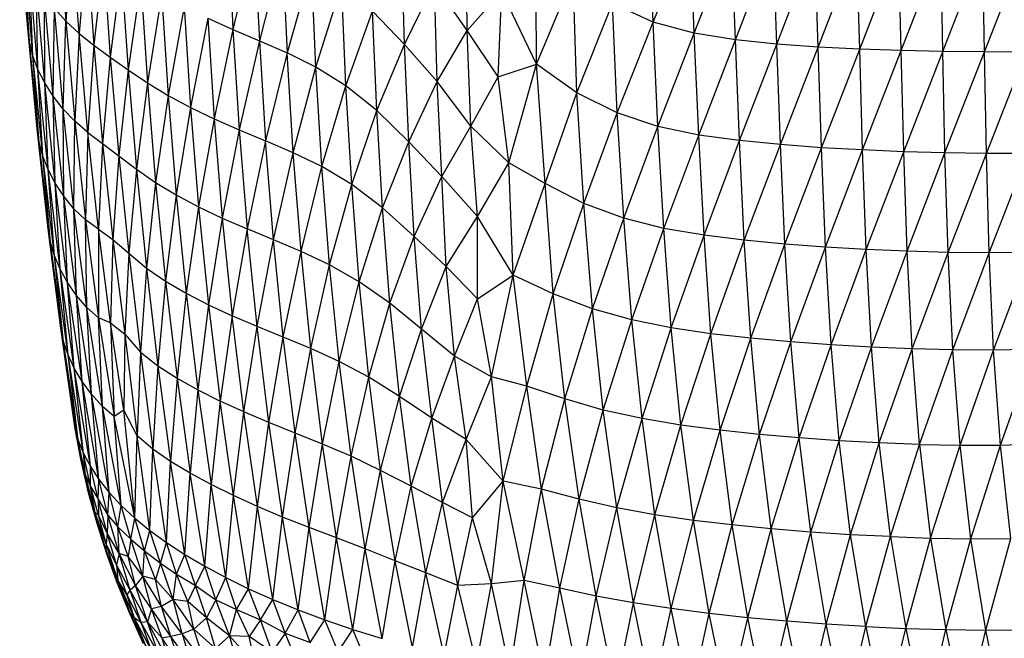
# Paper-space layout '_Dimétrica' of a CAD drawing. Header units: millimetres. Extents: x -212 to 188, y -228 to 468.
# Tile 5 of 24: x -121 to -14, y -152 to -85. Entities that reach past the tile are written whole.
import ezdxf

# ---------------------------------------------------------------- set-up
doc = ezdxf.new("R2010")
doc.units = ezdxf.units.MM

psp = doc.layouts.new('_Dimétrica')

# ---------------------------------------------------------------- linework, layer by layer
at = {"color": 7, "linetype": 'Continuous', "lineweight": 25}
for p, q in [((-117.14, -73.76), (-116.39, -84.78)), ((-52.46, -84.87), (-52.93, -73.21)), ((-120.55, -85.52), (-121.42, -74.47)), ((-98.72, -74.6), (-98.21, -85.68)), ((-52.46, -84.87), (-48.43, -74.89)), ((-47.98, -86.09), (-48.43, -74.89)), ((-120.36, -87.04), (-121.26, -76.02)), ((-120.55, -85.52), (-121.26, -76.02)), ((-115.71, -75.14), (-116.39, -84.78)), ((-114.96, -86.1), (-115.71, -75.14)), ((-95.84, -75.87), (-98.21, -85.68)), ((-95.84, -75.87), (-95.33, -86.91)), ((-72.71, -85.8), (-72.83, -75.42)), ((-47.98, -86.09), (-43.91, -75.75)), ((-43.48, -86.81), (-43.91, -75.75)), ((-114.1, -76.49), (-114.96, -86.1)), ((-114.1, -76.49), (-113.35, -87.39)), ((-79.52, -87.3), (-79.84, -76.46)), ((-65.14, -89.46), (-65.2, -76.62)), ((-43.48, -86.81), (-39.4, -76.23)), ((-38.99, -87.27), (-39.4, -76.23)), ((-38.99, -87.27), (-34.88, -76.58)), ((-34.48, -87.6), (-34.88, -76.58)), ((-34.48, -87.6), (-30.31, -76.79)), ((-29.96, -87.82), (-30.31, -76.79)), ((-29.96, -87.82), (-25.72, -76.85)), ((-25.43, -87.96), (-25.72, -76.85)), ((-25.43, -87.96), (-21.12, -76.84)), ((-20.9, -88.06), (-21.12, -76.84)), ((-20.9, -88.06), (-16.55, -76.85)), ((-16.36, -88.13), (-16.55, -76.85)), ((-16.36, -88.13), (-11.98, -76.89)), ((-119.99, -88.55), (-120.9, -77.53)), ((-120.36, -87.04), (-120.9, -77.53)), ((-112.31, -77.82), (-113.35, -87.39)), ((-112.31, -77.82), (-111.57, -88.71)), ((-92.82, -77.25), (-95.33, -86.91)), ((-92.82, -77.25), (-92.31, -88.23)), ((-119.44, -90.03), (-120.36, -79.03)), ((-119.99, -88.55), (-120.36, -79.03)), ((-110.36, -79.17), (-111.57, -88.71)), ((-110.36, -79.17), (-109.63, -90.08)), ((-89.66, -78.87), (-92.31, -88.23)), ((-89.16, -89.78), (-89.66, -78.87)), ((-65.14, -89.46), (-61.18, -79.95)), ((-60.74, -92.56), (-61.18, -79.95)), ((-118.7, -91.5), (-119.64, -80.51)), ((-119.44, -90.03), (-119.64, -80.51)), ((-108.24, -80.53), (-109.63, -90.08)), ((-108.24, -80.53), (-107.52, -91.48)), ((-89.16, -89.78), (-86.38, -80.94)), ((-85.9, -91.8), (-86.38, -80.94)), ((-79.52, -87.3), (-76.28, -80.64)), ((-72.71, -85.8), (-76.28, -80.64)), ((-75.95, -91.34), (-76.28, -80.64)), ((-117.79, -92.94), (-118.73, -81.97)), ((-118.7, -91.5), (-118.73, -81.97)), ((-105.96, -81.88), (-107.52, -91.48)), ((-105.96, -81.88), (-105.25, -92.85)), ((-72.71, -85.8), (-68.93, -81.53)), ((-69.32, -90.84), (-68.93, -81.53)), ((-65.14, -89.46), (-68.93, -81.53)), ((-117.79, -92.94), (-117.65, -83.4)), ((-116.39, -84.78), (-117.65, -83.4)), ((-116.69, -94.35), (-117.65, -83.4)), ((-103.53, -83.19), (-105.25, -92.85)), ((-103.53, -83.19), (-102.84, -94.16)), ((-60.74, -92.56), (-56.89, -82.87)), ((-52.46, -84.87), (-56.89, -82.87)), ((-56.35, -94.76), (-56.89, -82.87)), ((-100.95, -84.45), (-102.84, -94.16)), ((-100.95, -84.45), (-98.21, -85.68)), ((-100.95, -84.45), (-100.26, -95.4)), ((-85.9, -91.8), (-82.99, -83.7)), ((-79.52, -87.3), (-82.99, -83.7)), ((-82.53, -94.49), (-82.99, -83.7)), ((-120.36, -87.04), (-120.55, -85.52)), ((-119.52, -96.48), (-120.55, -85.52)), ((-116.69, -94.35), (-116.39, -84.78)), ((-114.96, -86.1), (-116.39, -84.78)), ((-116.39, -84.78), (-115.43, -95.67)), ((-98.21, -85.68), (-100.26, -95.4)), ((-98.21, -85.68), (-95.33, -86.91)), ((-98.21, -85.68), (-97.53, -96.61)), ((-56.35, -94.76), (-52.46, -84.87)), ((-47.98, -86.09), (-52.46, -84.87)), ((-51.93, -96.23), (-52.46, -84.87)), ((-114.96, -86.1), (-115.43, -95.67)), ((-114.96, -86.1), (-113.35, -87.39)), ((-114.01, -96.88), (-114.96, -86.1)), ((-75.95, -91.34), (-72.71, -85.8)), ((-69.32, -90.84), (-72.71, -85.8)), ((-72.29, -96.19), (-72.71, -85.8)), ((-51.93, -96.23), (-47.98, -86.09)), ((-43.48, -86.81), (-47.98, -86.09)), ((-47.49, -97.17), (-47.98, -86.09)), ((-47.49, -97.17), (-43.48, -86.81)), ((-38.99, -87.27), (-43.48, -86.81)), ((-43.05, -97.78), (-43.48, -86.81)), ((-119.99, -88.55), (-120.36, -87.04)), ((-119.31, -97.98), (-120.36, -87.04)), ((-119.52, -96.48), (-120.36, -87.04)), ((-113.35, -87.39), (-114.01, -96.88)), ((-113.35, -87.39), (-111.57, -88.71)), ((-113.35, -87.39), (-112.41, -98.08)), ((-95.33, -86.91), (-97.53, -96.61)), ((-95.33, -86.91), (-92.31, -88.23)), ((-95.33, -86.91), (-94.65, -97.82)), ((-82.53, -94.49), (-79.52, -87.3)), ((-75.95, -91.34), (-79.52, -87.3)), ((-79.06, -97.91), (-79.52, -87.3)), ((-43.05, -97.78), (-38.99, -87.27)), ((-34.48, -87.6), (-38.99, -87.27)), ((-38.59, -98.22), (-38.99, -87.27)), ((-38.59, -98.22), (-34.48, -87.6)), ((-29.96, -87.82), (-34.48, -87.6)), ((-34.13, -98.55), (-34.48, -87.6)), ((-34.13, -98.55), (-29.96, -87.82)), ((-25.43, -87.96), (-29.96, -87.82)), ((-29.65, -98.8), (-29.96, -87.82)), ((-119.44, -90.03), (-119.99, -88.55)), ((-118.91, -99.47), (-119.99, -88.55)), ((-119.31, -97.98), (-119.99, -88.55)), ((-111.57, -88.71), (-112.41, -98.08)), ((-111.57, -88.71), (-109.63, -90.08)), ((-111.57, -88.71), (-110.64, -99.42)), ((-92.31, -88.23), (-94.65, -97.82)), ((-89.16, -89.78), (-92.31, -88.23)), ((-91.65, -99.1), (-92.31, -88.23)), ((-29.65, -98.8), (-25.43, -87.96)), ((-20.9, -88.06), (-25.43, -87.96)), ((-25.16, -98.99), (-25.43, -87.96)), ((-25.16, -98.99), (-20.9, -88.06)), ((-16.36, -88.13), (-20.9, -88.06)), ((-20.67, -99.12), (-20.9, -88.06)), ((-20.67, -99.12), (-16.36, -88.13)), ((-11.83, -88.16), (-16.36, -88.13)), ((-16.16, -99.19), (-16.36, -88.13)), ((-16.16, -99.19), (-11.83, -88.16)), ((-118.7, -91.5), (-119.44, -90.03)), ((-118.33, -100.94), (-119.44, -90.03)), ((-118.91, -99.47), (-119.44, -90.03)), ((-91.65, -99.1), (-89.16, -89.78)), ((-85.9, -91.8), (-89.16, -89.78)), ((-88.51, -100.61), (-89.16, -89.78)), ((-69.32, -90.84), (-65.14, -89.46)), ((-68.18, -100.2), (-65.14, -89.46)), ((-60.74, -92.56), (-65.14, -89.46)), ((-64.22, -102.45), (-65.14, -89.46)), ((-109.63, -90.08), (-110.64, -99.42)), ((-109.63, -90.08), (-107.52, -91.48)), ((-109.63, -90.08), (-108.71, -100.89)), ((-72.29, -96.19), (-69.32, -90.84)), ((-68.18, -100.2), (-69.32, -90.84)), ((-117.79, -92.94), (-118.7, -91.5)), ((-117.57, -102.4), (-118.7, -91.5)), ((-118.33, -100.94), (-118.7, -91.5)), ((-107.52, -91.48), (-108.71, -100.89)), ((-107.52, -91.48), (-105.25, -92.85)), ((-107.52, -91.48), (-106.62, -102.34)), ((-88.51, -100.61), (-85.9, -91.8)), ((-82.53, -94.49), (-85.9, -91.8)), ((-85.27, -102.56), (-85.9, -91.8)), ((-79.06, -97.91), (-75.95, -91.34)), ((-72.29, -96.19), (-75.95, -91.34)), ((-75.46, -101.69), (-75.95, -91.34)), ((-116.69, -94.35), (-117.79, -92.94)), ((-116.63, -103.82), (-117.79, -92.94)), ((-117.57, -102.4), (-117.79, -92.94)), ((-105.25, -92.85), (-106.62, -102.34)), ((-105.25, -92.85), (-102.84, -94.16)), ((-105.25, -92.85), (-104.37, -103.7)), ((-64.22, -102.45), (-60.74, -92.56)), ((-56.35, -94.76), (-60.74, -92.56)), ((-59.99, -104.62), (-60.74, -92.56)), ((-115.43, -95.67), (-116.69, -94.35)), ((-115.52, -105.19), (-116.69, -94.35)), ((-116.63, -103.82), (-116.69, -94.35)), ((-102.84, -94.16), (-104.37, -103.7)), ((-102.84, -94.16), (-100.26, -95.4)), ((-102.84, -94.16), (-101.95, -104.99)), ((-100.26, -95.4), (-101.95, -104.99)), ((-100.26, -95.4), (-97.53, -96.61)), ((-100.26, -95.4), (-99.38, -106.21)), ((-85.27, -102.56), (-82.53, -94.49)), ((-79.06, -97.91), (-82.53, -94.49)), ((-81.92, -105.1), (-82.53, -94.49)), ((-59.99, -104.62), (-56.35, -94.76)), ((-51.93, -96.23), (-56.35, -94.76)), ((-55.65, -106.22), (-56.35, -94.76)), ((-119.31, -97.98), (-119.52, -96.48)), ((-118.32, -107.37), (-119.52, -96.48)), ((-115.52, -105.19), (-115.43, -95.67)), ((-114.01, -96.88), (-115.43, -95.67)), ((-115.43, -95.67), (-114.26, -106.42)), ((-75.46, -101.69), (-72.29, -96.19)), ((-68.18, -100.2), (-72.29, -96.19)), ((-71.59, -106.04), (-72.29, -96.19)), ((-55.65, -106.22), (-51.93, -96.23)), ((-47.49, -97.17), (-51.93, -96.23)), ((-51.29, -107.33), (-51.93, -96.23)), ((-114.01, -96.88), (-114.26, -106.42)), ((-114.01, -96.88), (-112.41, -98.08)), ((-112.86, -107.41), (-114.01, -96.88)), ((-97.53, -96.61), (-99.38, -106.21)), ((-97.53, -96.61), (-94.65, -97.82)), ((-97.53, -96.61), (-96.66, -107.4)), ((-51.29, -107.33), (-47.49, -97.17)), ((-43.05, -97.78), (-47.49, -97.17)), ((-46.91, -108.08), (-47.49, -97.17)), ((-118.91, -99.47), (-119.31, -97.98)), ((-118.07, -108.85), (-119.31, -97.98)), ((-118.32, -107.37), (-119.31, -97.98)), ((-112.41, -98.08), (-112.86, -107.41)), ((-112.41, -98.08), (-110.64, -99.42)), ((-112.41, -98.08), (-111.28, -108.54)), ((-94.65, -97.82), (-96.66, -107.4)), ((-91.65, -99.1), (-94.65, -97.82)), ((-93.79, -108.58), (-94.65, -97.82)), ((-81.92, -105.1), (-79.06, -97.91)), ((-75.46, -101.69), (-79.06, -97.91)), ((-78.48, -108.22), (-79.06, -97.91)), ((-46.91, -108.08), (-43.05, -97.78)), ((-38.59, -98.22), (-43.05, -97.78)), ((-42.52, -108.62), (-43.05, -97.78)), ((-42.52, -108.62), (-38.59, -98.22)), ((-34.13, -98.55), (-38.59, -98.22)), ((-38.11, -109.04), (-38.59, -98.22)), ((-38.11, -109.04), (-34.13, -98.55)), ((-29.65, -98.8), (-34.13, -98.55)), ((-33.69, -109.37), (-34.13, -98.55)), ((-118.33, -100.94), (-118.91, -99.47)), ((-117.64, -110.32), (-118.91, -99.47)), ((-118.07, -108.85), (-118.91, -99.47)), ((-110.64, -99.42), (-111.28, -108.54)), ((-110.64, -99.42), (-108.71, -100.89)), ((-110.64, -99.42), (-109.53, -110.04)), ((-93.79, -108.58), (-91.65, -99.1)), ((-88.51, -100.61), (-91.65, -99.1)), ((-90.79, -109.84), (-91.65, -99.1)), ((-33.69, -109.37), (-29.65, -98.8)), ((-25.16, -98.99), (-29.65, -98.8)), ((-29.26, -109.63), (-29.65, -98.8)), ((-29.26, -109.63), (-25.16, -98.99)), ((-20.67, -99.12), (-25.16, -98.99)), ((-24.8, -109.82), (-25.16, -98.99)), ((-24.8, -109.82), (-20.67, -99.12)), ((-16.16, -99.19), (-20.67, -99.12)), ((-20.33, -109.95), (-20.67, -99.12)), ((-20.33, -109.95), (-16.16, -99.19)), ((-11.66, -99.18), (-16.16, -99.19)), ((-15.85, -110), (-16.16, -99.19)), ((-15.85, -110), (-11.66, -99.18)), ((-90.79, -109.84), (-88.51, -100.61)), ((-85.27, -102.56), (-88.51, -100.61)), ((-87.68, -111.31), (-88.51, -100.61)), ((-71.59, -106.04), (-68.18, -100.2)), ((-64.22, -102.45), (-68.18, -100.2)), ((-67.68, -112.43), (-68.18, -100.2)), ((-117.57, -102.4), (-118.33, -100.94)), ((-117.02, -111.78), (-118.33, -100.94)), ((-117.64, -110.32), (-118.33, -100.94)), ((-108.71, -100.89), (-109.53, -110.04)), ((-108.71, -100.89), (-106.62, -102.34)), ((-108.71, -100.89), (-107.62, -111.66)), ((-78.48, -108.22), (-75.46, -101.69)), ((-71.59, -106.04), (-75.46, -101.69)), ((-74.97, -111.49), (-75.46, -101.69)), ((-116.63, -103.82), (-117.57, -102.4)), ((-116.22, -113.22), (-117.57, -102.4)), ((-117.02, -111.78), (-117.57, -102.4)), ((-106.62, -102.34), (-107.62, -111.66)), ((-106.62, -102.34), (-104.37, -103.7)), ((-106.62, -102.34), (-105.55, -113.08)), ((-87.68, -111.31), (-85.27, -102.56)), ((-81.92, -105.1), (-85.27, -102.56)), ((-84.46, -113.15), (-85.27, -102.56)), ((-67.68, -112.43), (-64.22, -102.45)), ((-59.99, -104.62), (-64.22, -102.45)), ((-63.35, -114.47), (-64.22, -102.45)), ((-115.52, -105.19), (-116.63, -103.82)), ((-115.24, -114.63), (-116.63, -103.82)), ((-116.22, -113.22), (-116.63, -103.82)), ((-104.37, -103.7), (-105.55, -113.08)), ((-104.37, -103.7), (-101.95, -104.99)), ((-104.37, -103.7), (-103.29, -114.4)), ((-101.95, -104.99), (-103.29, -114.4)), ((-101.95, -104.99), (-99.38, -106.21)), ((-101.95, -104.99), (-100.88, -115.65)), ((-63.35, -114.47), (-59.99, -104.62)), ((-55.65, -106.22), (-59.99, -104.62)), ((-59.07, -116.09), (-59.99, -104.62)), ((-114.26, -106.42), (-115.52, -105.19)), ((-114.1, -115.96), (-115.52, -105.19)), ((-115.24, -114.63), (-115.52, -105.19)), ((-84.46, -113.15), (-81.92, -105.1)), ((-78.48, -108.22), (-81.92, -105.1)), ((-81.12, -115.49), (-81.92, -105.1)), ((-74.97, -111.49), (-71.59, -106.04)), ((-67.68, -112.43), (-71.59, -106.04)), ((-71.58, -115.02), (-71.59, -106.04)), ((-112.86, -107.41), (-114.26, -106.42)), ((-114.26, -106.42), (-112.84, -117.08)), ((-114.1, -115.96), (-114.26, -106.42)), ((-99.38, -106.21), (-100.88, -115.65)), ((-99.38, -106.21), (-96.66, -107.4)), ((-99.38, -106.21), (-98.3, -116.85)), ((-59.07, -116.09), (-55.65, -106.22)), ((-51.29, -107.33), (-55.65, -106.22)), ((-54.78, -117.3), (-55.65, -106.22)), ((-118.07, -108.85), (-118.32, -107.37)), ((-116.96, -118.19), (-118.32, -107.37)), ((-112.86, -107.41), (-111.28, -108.54)), ((-111.52, -117.6), (-112.86, -107.41)), ((-112.86, -107.41), (-112.84, -117.08)), ((-96.66, -107.4), (-98.3, -116.85)), ((-93.79, -108.58), (-96.66, -107.4)), ((-95.58, -118.03), (-96.66, -107.4)), ((-81.12, -115.49), (-78.48, -108.22)), ((-74.97, -111.49), (-78.48, -108.22)), ((-77.66, -118.29), (-78.48, -108.22)), ((-54.78, -117.3), (-51.29, -107.33)), ((-46.91, -108.08), (-51.29, -107.33)), ((-50.47, -118.17), (-51.29, -107.33)), ((-50.47, -118.17), (-46.91, -108.08)), ((-42.52, -108.62), (-46.91, -108.08)), ((-46.16, -118.8), (-46.91, -108.08)), ((-117.64, -110.32), (-118.07, -108.85)), ((-116.65, -119.65), (-118.07, -108.85)), ((-116.96, -118.19), (-118.07, -108.85)), ((-111.28, -108.54), (-111.52, -117.6)), ((-111.28, -108.54), (-109.53, -110.04)), ((-111.28, -108.54), (-109.98, -118.86)), ((-95.58, -118.03), (-93.79, -108.58)), ((-90.79, -109.84), (-93.79, -108.58)), ((-92.72, -119.19), (-93.79, -108.58)), ((-46.16, -118.8), (-42.52, -108.62)), ((-38.11, -109.04), (-42.52, -108.62)), ((-41.82, -119.29), (-42.52, -108.62)), ((-41.82, -119.29), (-38.11, -109.04)), ((-33.69, -109.37), (-38.11, -109.04)), ((-37.46, -119.69), (-38.11, -109.04)), ((-117.02, -111.78), (-117.64, -110.32)), ((-116.16, -121.11), (-117.64, -110.32)), ((-116.65, -119.65), (-117.64, -110.32)), ((-109.53, -110.04), (-109.98, -118.86)), ((-109.53, -110.04), (-107.62, -111.66)), ((-109.53, -110.04), (-108.27, -120.82)), ((-92.72, -119.19), (-90.79, -109.84)), ((-87.68, -111.31), (-90.79, -109.84)), ((-89.73, -120.42), (-90.79, -109.84)), ((-37.46, -119.69), (-33.69, -109.37)), ((-29.26, -109.63), (-33.69, -109.37)), ((-33.08, -120.01), (-33.69, -109.37)), ((-33.08, -120.01), (-29.26, -109.63)), ((-24.8, -109.82), (-29.26, -109.63)), ((-28.67, -120.26), (-29.26, -109.63)), ((-28.67, -120.26), (-24.8, -109.82)), ((-20.33, -109.95), (-24.8, -109.82)), ((-24.25, -120.44), (-24.8, -109.82)), ((-24.25, -120.44), (-20.33, -109.95)), ((-15.85, -110), (-20.33, -109.95)), ((-19.81, -120.56), (-20.33, -109.95)), ((-19.81, -120.56), (-15.85, -110)), ((-11.38, -109.95), (-15.85, -110)), ((-15.37, -120.58), (-15.85, -110)), ((-15.37, -120.58), (-11.38, -109.95)), ((-89.73, -120.42), (-87.68, -111.31)), ((-84.46, -113.15), (-87.68, -111.31)), ((-86.63, -121.83), (-87.68, -111.31)), ((-77.66, -118.29), (-74.97, -111.49)), ((-71.58, -115.02), (-74.97, -111.49)), ((-74.08, -121.23), (-74.97, -111.49)), ((-116.22, -113.22), (-117.02, -111.78)), ((-115.48, -122.56), (-117.02, -111.78)), ((-116.16, -121.11), (-117.02, -111.78)), ((-107.62, -111.66), (-108.27, -120.82)), ((-107.62, -111.66), (-105.55, -113.08)), ((-107.62, -111.66), (-106.38, -122.31)), ((-71.58, -115.02), (-67.68, -112.43)), ((-70.04, -123.48), (-67.68, -112.43)), ((-63.35, -114.47), (-67.68, -112.43)), ((-66.19, -124.53), (-67.68, -112.43)), ((-115.24, -114.63), (-116.22, -113.22)), ((-114.63, -123.99), (-116.22, -113.22)), ((-115.48, -122.56), (-116.22, -113.22)), ((-105.55, -113.08), (-106.38, -122.31)), ((-105.55, -113.08), (-103.29, -114.4)), ((-105.55, -113.08), (-104.29, -123.64)), ((-86.63, -121.83), (-84.46, -113.15)), ((-81.12, -115.49), (-84.46, -113.15)), ((-83.42, -123.54), (-84.46, -113.15)), ((-114.1, -115.96), (-115.24, -114.63)), ((-113.59, -125.39), (-115.24, -114.63)), ((-114.63, -123.99), (-115.24, -114.63)), ((-103.29, -114.4), (-104.29, -123.64)), ((-103.29, -114.4), (-100.88, -115.65)), ((-103.29, -114.4), (-102.03, -124.91)), ((-66.19, -124.53), (-63.35, -114.47)), ((-59.07, -116.09), (-63.35, -114.47)), ((-62.07, -125.9), (-63.35, -114.47)), ((-100.88, -115.65), (-102.03, -124.91)), ((-100.88, -115.65), (-98.3, -116.85)), ((-100.88, -115.65), (-99.61, -126.13)), ((-83.42, -123.54), (-81.12, -115.49)), ((-77.66, -118.29), (-81.12, -115.49)), ((-80.07, -125.62), (-81.12, -115.49)), ((-74.08, -121.23), (-71.58, -115.02)), ((-70.04, -123.48), (-71.58, -115.02)), ((-112.84, -117.08), (-114.1, -115.96)), ((-112.41, -126.73), (-114.1, -115.96)), ((-113.59, -125.39), (-114.1, -115.96)), ((-98.3, -116.85), (-99.61, -126.13)), ((-95.58, -118.03), (-98.3, -116.85)), ((-97.03, -127.32), (-98.3, -116.85)), ((-62.07, -125.9), (-59.07, -116.09)), ((-54.78, -117.3), (-59.07, -116.09)), ((-57.88, -127.11), (-59.07, -116.09)), ((-111.52, -117.6), (-112.84, -117.08)), ((-112.84, -117.08), (-111.13, -127.82)), ((-112.41, -126.73), (-112.84, -117.08)), ((-111.52, -117.6), (-109.98, -118.86)), ((-110.09, -127.11), (-111.52, -117.6)), ((-111.52, -117.6), (-111.13, -127.82)), ((-57.88, -127.11), (-54.78, -117.3)), ((-50.47, -118.17), (-54.78, -117.3)), ((-53.66, -128.05), (-54.78, -117.3)), ((-116.65, -119.65), (-116.96, -118.19)), ((-115.43, -128.93), (-116.96, -118.19)), ((-109.98, -118.86), (-110.09, -127.11)), ((-109.98, -118.86), (-108.27, -120.82)), ((-109.98, -118.86), (-108.64, -129.92)), ((-97.03, -127.32), (-95.58, -118.03)), ((-92.72, -119.19), (-95.58, -118.03)), ((-94.29, -128.48), (-95.58, -118.03)), ((-80.07, -125.62), (-77.66, -118.29)), ((-74.08, -121.23), (-77.66, -118.29)), ((-76.56, -127.98), (-77.66, -118.29)), ((-53.66, -128.05), (-50.47, -118.17)), ((-46.16, -118.8), (-50.47, -118.17)), ((-49.42, -128.76), (-50.47, -118.17)), ((-49.42, -128.76), (-46.16, -118.8)), ((-41.82, -119.29), (-46.16, -118.8)), ((-45.16, -129.32), (-46.16, -118.8)), ((-116.16, -121.11), (-116.65, -119.65)), ((-115.05, -130.39), (-116.65, -119.65)), ((-115.43, -128.93), (-116.65, -119.65)), ((-94.29, -128.48), (-92.72, -119.19)), ((-89.73, -120.42), (-92.72, -119.19)), ((-91.43, -129.63), (-92.72, -119.19)), ((-45.16, -129.32), (-41.82, -119.29)), ((-37.46, -119.69), (-41.82, -119.29)), ((-40.87, -129.77), (-41.82, -119.29)), ((-40.87, -129.77), (-37.46, -119.69)), ((-33.08, -120.01), (-37.46, -119.69)), ((-36.55, -130.14), (-37.46, -119.69)), ((-36.55, -130.14), (-33.08, -120.01)), ((-28.67, -120.26), (-33.08, -120.01)), ((-32.2, -130.45), (-33.08, -120.01)), ((-115.48, -122.56), (-116.16, -121.11)), ((-114.48, -131.83), (-116.16, -121.11)), ((-115.05, -130.39), (-116.16, -121.11)), ((-108.27, -120.82), (-108.64, -129.92)), ((-108.27, -120.82), (-106.38, -122.31)), ((-108.27, -120.82), (-106.92, -131.38)), ((-91.43, -129.63), (-89.73, -120.42)), ((-86.63, -121.83), (-89.73, -120.42)), ((-88.45, -130.83), (-89.73, -120.42)), ((-32.2, -130.45), (-28.67, -120.26)), ((-24.25, -120.44), (-28.67, -120.26)), ((-27.82, -130.68), (-28.67, -120.26)), ((-27.82, -130.68), (-24.25, -120.44)), ((-19.81, -120.56), (-24.25, -120.44)), ((-23.43, -130.86), (-24.25, -120.44)), ((-23.43, -130.86), (-19.81, -120.56)), ((-15.37, -120.58), (-19.81, -120.56)), ((-19.02, -130.95), (-19.81, -120.56)), ((-19.02, -130.95), (-15.37, -120.58)), ((-10.94, -120.49), (-15.37, -120.58)), ((-14.62, -130.95), (-15.37, -120.58)), ((-14.62, -130.95), (-10.94, -120.49)), ((-88.45, -130.83), (-86.63, -121.83)), ((-83.42, -123.54), (-86.63, -121.83)), ((-85.34, -132.15), (-86.63, -121.83)), ((-76.56, -127.98), (-74.08, -121.23)), ((-70.04, -123.48), (-74.08, -121.23)), ((-72.82, -130.33), (-74.08, -121.23)), ((-114.63, -123.99), (-115.48, -122.56)), ((-113.73, -133.27), (-115.48, -122.56)), ((-114.48, -131.83), (-115.48, -122.56)), ((-106.38, -122.31), (-106.92, -131.38)), ((-106.38, -122.31), (-104.29, -123.64)), ((-106.38, -122.31), (-104.99, -132.71)), ((-113.59, -125.39), (-114.63, -123.99)), ((-112.8, -134.69), (-114.63, -123.99)), ((-113.73, -133.27), (-114.63, -123.99)), ((-104.29, -123.64), (-104.99, -132.71)), ((-104.29, -123.64), (-102.03, -124.91)), ((-104.29, -123.64), (-102.87, -133.98)), ((-85.34, -132.15), (-83.42, -123.54)), ((-80.07, -125.62), (-83.42, -123.54)), ((-82.13, -133.68), (-83.42, -123.54)), ((-72.82, -130.33), (-70.04, -123.48)), ((-66.19, -124.53), (-70.04, -123.48)), ((-68.78, -134.84), (-70.04, -123.48)), ((-112.41, -126.73), (-113.59, -125.39)), ((-111.68, -136.1), (-113.59, -125.39)), ((-112.8, -134.69), (-113.59, -125.39)), ((-102.03, -124.91), (-102.87, -133.98)), ((-102.03, -124.91), (-99.61, -126.13)), ((-102.03, -124.91), (-100.59, -135.22)), ((-68.78, -134.84), (-66.19, -124.53)), ((-62.07, -125.9), (-66.19, -124.53)), ((-64.62, -135.73), (-66.19, -124.53)), ((-99.61, -126.13), (-100.59, -135.22)), ((-97.03, -127.32), (-99.61, -126.13)), ((-98.14, -136.43), (-99.61, -126.13)), ((-82.13, -133.68), (-80.07, -125.62)), ((-76.56, -127.98), (-80.07, -125.62)), ((-78.8, -135.4), (-80.07, -125.62)), ((-64.62, -135.73), (-62.07, -125.9)), ((-57.88, -127.11), (-62.07, -125.9)), ((-60.52, -136.82), (-62.07, -125.9)), ((-111.13, -127.82), (-112.41, -126.73)), ((-110.38, -137.5), (-112.41, -126.73)), ((-111.68, -136.1), (-112.41, -126.73)), ((-110.09, -127.11), (-111.13, -127.82)), ((-108.64, -129.92), (-110.09, -127.11)), ((-108.9, -138.87), (-110.09, -127.11)), ((-98.14, -136.43), (-97.03, -127.32)), ((-94.29, -128.48), (-97.03, -127.32)), ((-95.54, -137.61), (-97.03, -127.32)), ((-60.52, -136.82), (-57.88, -127.11)), ((-53.66, -128.05), (-57.88, -127.11)), ((-56.4, -137.76), (-57.88, -127.11)), ((-108.9, -138.87), (-111.13, -127.82)), ((-110.38, -137.5), (-111.13, -127.82)), ((-95.54, -137.61), (-94.29, -128.48)), ((-91.43, -129.63), (-94.29, -128.48)), ((-92.8, -138.76), (-94.29, -128.48)), ((-78.8, -135.4), (-76.56, -127.98)), ((-72.82, -130.33), (-76.56, -127.98)), ((-75.37, -137.19), (-76.56, -127.98)), ((-56.4, -137.76), (-53.66, -128.05)), ((-49.42, -128.76), (-53.66, -128.05)), ((-52.25, -138.51), (-53.66, -128.05)), ((-115.43, -128.93), (-115.05, -130.39)), ((-114.77, -132.45), (-115.43, -128.93)), ((-92.8, -138.76), (-91.43, -129.63)), ((-88.45, -130.83), (-91.43, -129.63)), ((-89.92, -139.89), (-91.43, -129.63)), ((-52.25, -138.51), (-49.42, -128.76)), ((-45.16, -129.32), (-49.42, -128.76)), ((-48.07, -139.12), (-49.42, -128.76)), ((-48.07, -139.12), (-45.16, -129.32)), ((-40.87, -129.77), (-45.16, -129.32)), ((-43.84, -139.62), (-45.16, -129.32)), ((-115.05, -130.39), (-114.48, -131.83)), ((-114.27, -134.19), (-115.05, -130.39)), ((-114.77, -132.45), (-115.05, -130.39)), ((-108.9, -138.87), (-108.64, -129.92)), ((-106.92, -131.38), (-108.64, -129.92)), ((-107.25, -140.22), (-108.64, -129.92)), ((-75.37, -137.19), (-72.82, -130.33)), ((-68.78, -134.84), (-72.82, -130.33)), ((-72.13, -138.86), (-72.82, -130.33)), ((-43.84, -139.62), (-40.87, -129.77)), ((-36.55, -130.14), (-40.87, -129.77)), ((-39.58, -140.04), (-40.87, -129.77)), ((-39.58, -140.04), (-36.55, -130.14)), ((-32.2, -130.45), (-36.55, -130.14)), ((-35.29, -140.39), (-36.55, -130.14)), ((-35.29, -140.39), (-32.2, -130.45)), ((-27.82, -130.68), (-32.2, -130.45)), ((-30.96, -140.68), (-32.2, -130.45)), ((-30.96, -140.68), (-27.82, -130.68)), ((-23.43, -130.86), (-27.82, -130.68)), ((-26.6, -140.89), (-27.82, -130.68)), ((-14.62, -130.95), (-10.25, -130.78)), ((-114.48, -131.83), (-113.73, -133.27)), ((-113.7, -135.44), (-114.48, -131.83)), ((-114.27, -134.19), (-114.48, -131.83)), ((-107.25, -140.22), (-106.92, -131.38)), ((-104.99, -132.71), (-106.92, -131.38)), ((-105.43, -141.55), (-106.92, -131.38)), ((-89.92, -139.89), (-88.45, -130.83)), ((-85.34, -132.15), (-88.45, -130.83)), ((-86.91, -141.04), (-88.45, -130.83)), ((-26.6, -140.89), (-23.43, -130.86)), ((-23.43, -130.86), (-19.02, -130.95)), ((-23.43, -130.86), (-22.23, -141.05)), ((-22.23, -141.05), (-19.02, -130.95)), ((-19.02, -130.95), (-14.62, -130.95)), ((-17.85, -141.13), (-19.02, -130.95)), ((-17.85, -141.13), (-14.62, -130.95)), ((-13.5, -141.09), (-14.62, -130.95)), ((-114.77, -132.45), (-114.27, -134.19)), ((-113.92, -136.11), (-114.77, -132.45)), ((-105.43, -141.55), (-104.99, -132.71)), ((-102.87, -133.98), (-104.99, -132.71)), ((-103.44, -142.85), (-104.99, -132.71)), ((-86.91, -141.04), (-85.34, -132.15)), ((-82.13, -133.68), (-85.34, -132.15)), ((-83.79, -142.23), (-85.34, -132.15)), ((-113.73, -133.27), (-112.8, -134.69)), ((-112.88, -136.82), (-113.73, -133.27)), ((-113.7, -135.44), (-113.73, -133.27)), ((-103.44, -142.85), (-102.87, -133.98)), ((-100.59, -135.22), (-102.87, -133.98)), ((-101.28, -144.12), (-102.87, -133.98)), ((-83.79, -142.23), (-82.13, -133.68)), ((-78.8, -135.4), (-82.13, -133.68)), ((-80.55, -143.51), (-82.13, -133.68)), ((-114.27, -134.19), (-113.7, -135.44)), ((-113.22, -138.31), (-114.27, -134.19)), ((-114.27, -134.19), (-113.92, -136.11)), ((-112.88, -136.82), (-112.8, -134.69)), ((-112.8, -134.69), (-111.68, -136.1)), ((-111.83, -138.56), (-112.8, -134.69)), ((-72.13, -138.86), (-68.78, -134.84)), ((-70.06, -146.05), (-68.78, -134.84)), ((-64.62, -135.73), (-68.78, -134.84)), ((-66.48, -145.68), (-68.78, -134.84)), ((-113.22, -138.31), (-113.92, -136.11)), ((-112.96, -139.56), (-113.92, -136.11)), ((-113.7, -135.44), (-112.88, -136.82)), ((-112.84, -138.56), (-113.7, -135.44)), ((-113.22, -138.31), (-113.7, -135.44)), ((-111.83, -138.56), (-111.68, -136.1)), ((-111.68, -136.1), (-110.38, -137.5)), ((-110.72, -139.82), (-111.68, -136.1)), ((-101.28, -144.12), (-100.59, -135.22)), ((-98.14, -136.43), (-100.59, -135.22)), ((-98.97, -145.36), (-100.59, -135.22)), ((-80.55, -143.51), (-78.8, -135.4)), ((-75.37, -137.19), (-78.8, -135.4)), ((-77.19, -144.85), (-78.8, -135.4)), ((-66.48, -145.68), (-64.62, -135.73)), ((-60.52, -136.82), (-64.62, -135.73)), ((-62.62, -146.52), (-64.62, -135.73)), ((-112.88, -136.82), (-111.83, -138.56)), ((-111.89, -140.51), (-112.88, -136.82)), ((-112.88, -136.82), (-112.84, -138.56)), ((-98.97, -145.36), (-98.14, -136.43)), ((-95.54, -137.61), (-98.14, -136.43)), ((-96.5, -146.56), (-98.14, -136.43)), ((-77.19, -144.85), (-75.37, -137.19)), ((-72.13, -138.86), (-75.37, -137.19)), ((-73.72, -146.2), (-75.37, -137.19)), ((-62.62, -146.52), (-60.52, -136.82)), ((-56.4, -137.76), (-60.52, -136.82)), ((-58.64, -147.37), (-60.52, -136.82)), ((-110.72, -139.82), (-110.38, -137.5)), ((-110.38, -137.5), (-108.9, -138.87)), ((-109.32, -141.18), (-110.38, -137.5)), ((-96.5, -146.56), (-95.54, -137.61)), ((-92.8, -138.76), (-95.54, -137.61)), ((-93.87, -147.73), (-95.54, -137.61)), ((-58.64, -147.37), (-56.4, -137.76)), ((-52.25, -138.51), (-56.4, -137.76)), ((-54.6, -148.11), (-56.4, -137.76)), ((-112.84, -138.56), (-113.22, -138.31)), ((-112.02, -141.67), (-113.22, -138.31)), ((-112.06, -142.26), (-113.22, -138.31)), ((-113.22, -138.31), (-112.96, -139.56)), ((-111.89, -140.51), (-112.84, -138.56)), ((-112.02, -141.67), (-112.84, -138.56)), ((-111.83, -138.56), (-111.89, -140.51)), ((-111.83, -138.56), (-110.72, -139.82)), ((-110.58, -142.74), (-111.83, -138.56)), ((-109.32, -141.18), (-108.9, -138.87)), ((-108.9, -138.87), (-107.25, -140.22)), ((-107.85, -142.44), (-108.9, -138.87)), ((-93.87, -147.73), (-92.8, -138.76)), ((-89.92, -139.89), (-92.8, -138.76)), ((-91.1, -148.85), (-92.8, -138.76)), ((-73.72, -146.2), (-72.13, -138.86)), ((-70.06, -146.05), (-72.13, -138.86)), ((-54.6, -148.11), (-52.25, -138.51)), ((-48.07, -139.12), (-52.25, -138.51)), ((-50.5, -148.73), (-52.25, -138.51)), ((-50.5, -148.73), (-48.07, -139.12)), ((-43.84, -139.62), (-48.07, -139.12)), ((-46.34, -149.27), (-48.07, -139.12)), ((-112.06, -142.26), (-112.96, -139.56)), ((-111.92, -142.78), (-112.96, -139.56)), ((-110.72, -139.82), (-109.32, -141.18)), ((-109.6, -143.06), (-110.72, -139.82)), ((-110.58, -142.74), (-110.72, -139.82)), ((-107.85, -142.44), (-107.25, -140.22)), ((-107.25, -140.22), (-105.43, -141.55)), ((-106.1, -143.79), (-107.25, -140.22)), ((-91.1, -148.85), (-89.92, -139.89)), ((-86.91, -141.04), (-89.92, -139.89)), ((-88.19, -149.94), (-89.92, -139.89)), ((-46.34, -149.27), (-43.84, -139.62)), ((-39.58, -140.04), (-43.84, -139.62)), ((-42.15, -149.72), (-43.84, -139.62)), ((-42.15, -149.72), (-39.58, -140.04)), ((-35.29, -140.39), (-39.58, -140.04)), ((-37.9, -150.11), (-39.58, -140.04)), ((-37.9, -150.11), (-35.29, -140.39)), ((-30.96, -140.68), (-35.29, -140.39)), ((-33.61, -150.43), (-35.29, -140.39)), ((-111.89, -140.51), (-112.02, -141.67)), ((-110.58, -142.74), (-111.89, -140.51)), ((-110.88, -143.98), (-111.89, -140.51)), ((-109.32, -141.18), (-109.6, -143.06)), ((-109.32, -141.18), (-107.85, -142.44)), ((-108.02, -145.18), (-109.32, -141.18)), ((-88.19, -149.94), (-86.91, -141.04)), ((-83.79, -142.23), (-86.91, -141.04)), ((-85.14, -150.99), (-86.91, -141.04)), ((-33.61, -150.43), (-30.96, -140.68)), ((-26.6, -140.89), (-30.96, -140.68)), ((-29.29, -150.69), (-30.96, -140.68)), ((-29.29, -150.69), (-26.6, -140.89)), ((-26.6, -140.89), (-22.23, -141.05)), ((-26.6, -140.89), (-24.95, -150.89)), ((-24.95, -150.89), (-22.23, -141.05)), ((-22.23, -141.05), (-17.85, -141.13)), ((-22.23, -141.05), (-20.58, -151.02)), ((-20.58, -151.02), (-17.85, -141.13)), ((-17.85, -141.13), (-13.5, -141.09)), ((-16.22, -151.08), (-17.85, -141.13)), ((-16.22, -151.08), (-13.5, -141.09)), ((-112.02, -141.67), (-112.06, -142.26)), ((-110.73, -145.62), (-112.06, -142.26)), ((-110.84, -145.8), (-112.06, -142.26)), ((-112.06, -142.26), (-111.92, -142.78)), ((-110.88, -143.98), (-112.02, -141.67)), ((-110.73, -145.62), (-112.02, -141.67)), ((-108.02, -145.18), (-107.85, -142.44)), ((-107.85, -142.44), (-106.1, -143.79)), ((-106.63, -145.56), (-107.85, -142.44)), ((-106.1, -143.79), (-105.43, -141.55)), ((-105.43, -141.55), (-103.44, -142.85)), ((-104.34, -144.98), (-105.43, -141.55)), ((-85.14, -150.99), (-83.79, -142.23)), ((-80.55, -143.51), (-83.79, -142.23)), ((-81.96, -151.99), (-83.79, -142.23)), ((-110.84, -145.8), (-111.92, -142.78)), ((-110.58, -142.74), (-110.88, -143.98)), ((-109.6, -143.06), (-110.58, -142.74)), ((-108.81, -146.21), (-110.58, -142.74)), ((-109.38, -146.72), (-110.58, -142.74)), ((-108.02, -145.18), (-109.6, -143.06)), ((-108.81, -146.21), (-109.6, -143.06)), ((-104.34, -144.98), (-103.44, -142.85)), ((-103.44, -142.85), (-101.28, -144.12)), ((-102.27, -146.23), (-103.44, -142.85)), ((-81.96, -151.99), (-80.55, -143.51)), ((-77.19, -144.85), (-80.55, -143.51)), ((-78.65, -152.95), (-80.55, -143.51)), ((-109.38, -146.72), (-110.88, -143.98)), ((-109.76, -147.2), (-110.88, -143.98)), ((-110.88, -143.98), (-110.73, -145.62)), ((-106.1, -143.79), (-106.63, -145.56)), ((-106.1, -143.79), (-104.34, -144.98)), ((-104.73, -147.75), (-106.1, -143.79)), ((-102.27, -146.23), (-101.28, -144.12)), ((-101.28, -144.12), (-98.97, -145.36)), ((-100.06, -147.78), (-101.28, -144.12)), ((-110.73, -145.62), (-110.84, -145.8)), ((-109.41, -149.19), (-110.84, -145.8)), ((-109.54, -148.99), (-110.84, -145.8)), ((-109.76, -147.2), (-110.73, -145.62)), ((-108.91, -149.78), (-110.73, -145.62)), ((-109.41, -149.19), (-110.73, -145.62)), ((-108.02, -145.18), (-108.81, -146.21)), ((-106.63, -145.56), (-108.02, -145.18)), ((-105.97, -148.49), (-108.02, -145.18)), ((-107.08, -148.77), (-108.02, -145.18)), ((-104.73, -147.75), (-106.63, -145.56)), ((-105.97, -148.49), (-106.63, -145.56)), ((-104.73, -147.75), (-104.34, -144.98)), ((-104.34, -144.98), (-102.27, -146.23)), ((-103.11, -147.96), (-104.34, -144.98)), ((-100.06, -147.78), (-98.97, -145.36)), ((-98.97, -145.36), (-96.5, -146.56)), ((-97.81, -148.82), (-98.97, -145.36)), ((-78.65, -152.95), (-77.19, -144.85)), ((-73.72, -146.2), (-77.19, -144.85)), ((-75.22, -153.85), (-77.19, -144.85)), ((-66.48, -145.68), (-70.06, -146.05)), ((-68.03, -155.52), (-66.48, -145.68)), ((-62.62, -146.52), (-66.48, -145.68)), ((-64.29, -156.27), (-66.48, -145.68)), ((-109.38, -146.72), (-109.76, -147.2)), ((-108.81, -146.21), (-109.38, -146.72)), ((-107.49, -150.18), (-109.38, -146.72)), ((-108.2, -150.25), (-109.38, -146.72)), ((-107.08, -148.77), (-108.81, -146.21)), ((-107.49, -150.18), (-108.81, -146.21)), ((-102.27, -146.23), (-103.11, -147.96)), ((-102.27, -146.23), (-100.06, -147.78)), ((-101.1, -149.75), (-102.27, -146.23)), ((-97.81, -148.82), (-96.5, -146.56)), ((-96.5, -146.56), (-93.87, -147.73)), ((-95.21, -149.96), (-96.5, -146.56)), ((-75.22, -153.85), (-73.72, -146.2)), ((-70.06, -146.05), (-73.72, -146.2)), ((-71.68, -154.71), (-73.72, -146.2)), ((-71.68, -154.71), (-70.06, -146.05)), ((-68.03, -155.52), (-70.06, -146.05)), ((-64.29, -156.27), (-62.62, -146.52)), ((-58.64, -147.37), (-62.62, -146.52)), ((-60.45, -156.97), (-62.62, -146.52)), ((-108.2, -150.25), (-109.76, -147.2)), ((-108.91, -149.78), (-109.76, -147.2)), ((-104.73, -147.75), (-105.97, -148.49)), ((-103.11, -147.96), (-104.73, -147.75)), ((-102.47, -150.96), (-104.73, -147.75)), ((-103.75, -151.47), (-104.73, -147.75)), ((-100.06, -147.78), (-101.1, -149.75)), ((-100.06, -147.78), (-97.81, -148.82)), ((-98.57, -151.71), (-100.06, -147.78)), ((-95.21, -149.96), (-93.87, -147.73)), ((-93.87, -147.73), (-91.1, -148.85)), ((-92.52, -151.42), (-93.87, -147.73)), ((-60.45, -156.97), (-58.64, -147.37)), ((-54.6, -148.11), (-58.64, -147.37)), ((-56.52, -157.62), (-58.64, -147.37)), ((-109.41, -149.19), (-109.54, -148.99)), ((-107.95, -152.55), (-109.54, -148.99)), ((-107.08, -148.77), (-107.49, -150.18)), ((-105.97, -148.49), (-107.08, -148.77)), ((-104.96, -151.76), (-107.08, -148.77)), ((-105.9, -151.93), (-107.08, -148.77)), ((-103.75, -151.47), (-105.97, -148.49)), ((-104.96, -151.76), (-105.97, -148.49)), ((-101.1, -149.75), (-103.11, -147.96)), ((-102.47, -150.96), (-103.11, -147.96)), ((-98.57, -151.71), (-97.81, -148.82)), ((-97.81, -148.82), (-95.21, -149.96)), ((-96.43, -151.78), (-97.81, -148.82)), ((-92.52, -151.42), (-91.1, -148.85)), ((-91.1, -148.85), (-88.19, -149.94)), ((-89.8, -152.41), (-91.1, -148.85)), ((-56.52, -157.62), (-54.6, -148.11)), ((-50.5, -148.73), (-54.6, -148.11)), ((-52.52, -158.2), (-54.6, -148.11)), ((-52.52, -158.2), (-50.5, -148.73)), ((-46.34, -149.27), (-50.5, -148.73)), ((-48.44, -158.73), (-50.5, -148.73)), ((-108.91, -149.78), (-109.41, -149.19)), ((-107.6, -152.95), (-109.41, -149.19)), ((-107.95, -152.55), (-109.41, -149.19)), ((-108.2, -150.25), (-108.91, -149.78)), ((-107.04, -153.38), (-108.91, -149.78)), ((-107.6, -152.95), (-108.91, -149.78)), ((-101.1, -149.75), (-102.47, -150.96)), ((-98.57, -151.71), (-101.1, -149.75)), ((-100.12, -153.06), (-101.1, -149.75)), ((-95.21, -149.96), (-96.43, -151.78)), ((-95.21, -149.96), (-92.52, -151.42)), ((-93.94, -153.48), (-95.21, -149.96)), ((-89.8, -152.41), (-88.19, -149.94)), ((-88.19, -149.94), (-85.14, -150.99)), ((-86.74, -153.44), (-88.19, -149.94)), ((-48.44, -158.73), (-46.34, -149.27)), ((-42.15, -149.72), (-46.34, -149.27)), ((-44.3, -159.21), (-46.34, -149.27)), ((-44.3, -159.21), (-42.15, -149.72)), ((-37.9, -150.11), (-42.15, -149.72)), ((-40.1, -159.62), (-42.15, -149.72)), ((-107.49, -150.18), (-108.2, -150.25)), ((-106.31, -153.69), (-108.2, -150.25)), ((-107.04, -153.38), (-108.2, -150.25)), ((-105.9, -151.93), (-107.49, -150.18)), ((-105.23, -154.38), (-107.49, -150.18)), ((-106.31, -153.69), (-107.49, -150.18)), ((-102.47, -150.96), (-103.75, -151.47)), ((-100.12, -153.06), (-102.47, -150.96)), ((-101.22, -154.72), (-102.47, -150.96)), ((-86.74, -153.44), (-85.14, -150.99)), ((-85.14, -150.99), (-81.96, -151.99)), ((-83.75, -154.37), (-85.14, -150.99)), ((-40.1, -159.62), (-37.9, -150.11)), ((-33.61, -150.43), (-37.9, -150.11)), ((-35.85, -159.97), (-37.9, -150.11)), ((-35.85, -159.97), (-33.61, -150.43)), ((-29.29, -150.69), (-33.61, -150.43)), ((-31.56, -160.26), (-33.61, -150.43)), ((-31.56, -160.26), (-29.29, -150.69)), ((-29.29, -150.69), (-24.95, -150.89)), ((-29.29, -150.69), (-27.25, -160.49)), ((-27.25, -160.49), (-24.95, -150.89)), ((-24.95, -150.89), (-20.58, -151.02)), ((-24.95, -150.89), (-22.9, -160.66)), ((-22.9, -160.66), (-20.58, -151.02)), ((-20.58, -151.02), (-16.22, -151.08)), ((-20.58, -151.02), (-18.53, -160.77)), ((-18.53, -160.77), (-16.22, -151.08)), ((-16.22, -151.08), (-11.92, -151.05)), ((-14.16, -160.81), (-16.22, -151.08)), ((-104.96, -151.76), (-105.9, -151.93)), ((-103.92, -154.96), (-105.9, -151.93)), ((-105.23, -154.38), (-105.9, -151.93)), ((-103.75, -151.47), (-104.96, -151.76)), ((-102.69, -154.91), (-104.96, -151.76)), ((-103.92, -154.96), (-104.96, -151.76)), ((-101.22, -154.72), (-103.75, -151.47)), ((-103.75, -151.47), (-102.69, -154.91)), ((-98.57, -151.71), (-100.12, -153.06)), ((-96.43, -151.78), (-98.57, -151.71)), ((-95.79, -154.79), (-98.57, -151.71)), ((-97.45, -155.5), (-98.57, -151.71)), ((-93.94, -153.48), (-96.43, -151.78)), ((-95.79, -154.79), (-96.43, -151.78)), ((-92.52, -151.42), (-93.94, -153.48)), ((-92.52, -151.42), (-89.8, -152.41)), ((-90.88, -155.4), (-92.52, -151.42))]:
    psp.add_line(p, q, dxfattribs=at)

doc.saveas('drawing.dxf')
